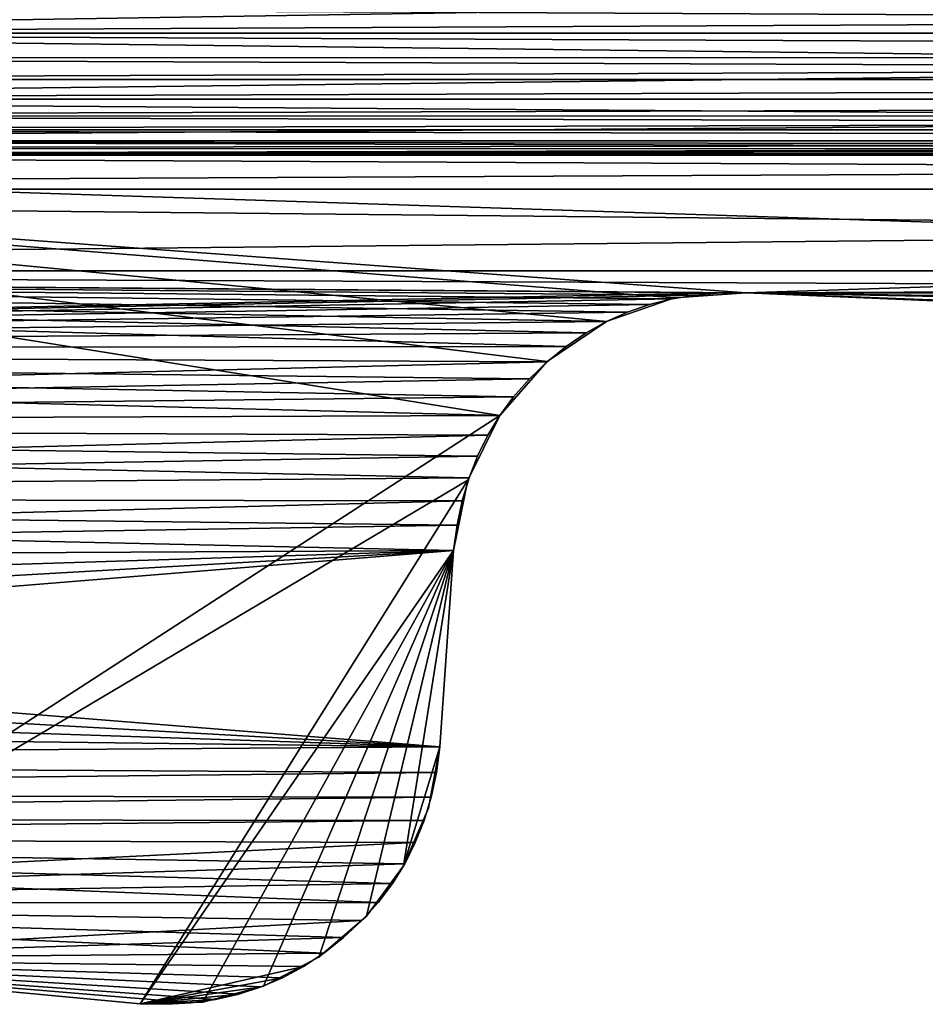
# Model space of a CAD drawing. Header units: millimetres. Extents: x -105 to 105, y -91 to 91.
# Tile 51 of 256: x -6.87 to -3.6, y -77.44 to -73.9. Entities that reach past the tile are written whole.
import ezdxf

# ---------------------------------------------------------------- set-up
doc = ezdxf.new("R2010")
doc.units = ezdxf.units.MM
doc.header["$LTSCALE"] = 22.850203
for name, color, linetype in [('167', 7, 'CONTINUOUS'), ('168', 7, 'CONTINUOUS'), ('195', 7, 'CONTINUOUS'), ('196', 7, 'CONTINUOUS'), ('197', 7, 'CONTINUOUS'), ('249', 7, 'CONTINUOUS'), ('250', 7, 'CONTINUOUS'), ('823', 7, 'CONTINUOUS')]:
    doc.layers.add(name, color=color, linetype=linetype)

msp = doc.modelspace()

# ---------------------------------------------------------------- linework, layer by layer
at = {"layer": '167', "linetype": 'CONTINUOUS'}
for points in [[(-9.9414, -73.9451), (-9.8524, -73.8473), (9.9398, -73.9444), (-9.9414, -73.9451)], [(9.9398, -73.9444), (-9.8524, -73.8473), (9.851, -73.8474), (9.9398, -73.9444)], [(-10.0367, -74.0332), (-9.9414, -73.9451), (10.0356, -74.0323), (-10.0367, -74.0332)], [(10.0356, -74.0323), (-9.9414, -73.9451), (9.9398, -73.9444), (10.0356, -74.0323)], [(-10.1382, -74.1108), (-10.0367, -74.0332), (10.1394, -74.1118), (-10.1382, -74.1108)], [(10.1394, -74.1118), (-10.0367, -74.0332), (10.0356, -74.0323), (10.1394, -74.1118)], [(-10.2491, -74.1807), (-10.1382, -74.1108), (10.1394, -74.1118), (-10.2491, -74.1807)], [(10.2505, -74.1826), (-10.2491, -74.1807), (10.1394, -74.1118), (10.2505, -74.1826)], [(-10.3669, -74.2418), (-10.2491, -74.1807), (10.2505, -74.1826), (-10.3669, -74.2418)], [(10.3662, -74.243), (-10.3669, -74.2418), (10.2505, -74.1826), (10.3662, -74.243)], [(-10.4892, -74.2929), (-10.3669, -74.2418), (10.4865, -74.2927), (-10.4892, -74.2929)], [(10.4865, -74.2927), (-10.3669, -74.2418), (10.3662, -74.243), (10.4865, -74.2927)], [(-10.6132, -74.3326), (-10.4892, -74.2929), (10.6121, -74.3322), (-10.6132, -74.3326)], [(10.6121, -74.3322), (-10.4892, -74.2929), (10.4865, -74.2927), (10.6121, -74.3322)], [(-10.8675, -74.3766), (-10.7378, -74.3602), (10.74, -74.3607), (-10.8675, -74.3766)], [(10.8687, -74.3776), (-10.8675, -74.3766), (10.74, -74.3607), (10.8687, -74.3776)], [(-10.7378, -74.3602), (-10.6132, -74.3326), (10.74, -74.3607), (-10.7378, -74.3602)], [(10.74, -74.3607), (-10.6132, -74.3326), (10.6121, -74.3322), (10.74, -74.3607)], [(-11, -74.3821), (14.6562, -74.5059), (-14.6562, -74.5059), (-11, -74.3821)], [(-11, -74.3821), (-10.8675, -74.3766), (10.8687, -74.3776), (-11, -74.3821)], [(11, -74.3832), (-11, -74.3821), (10.8687, -74.3776), (11, -74.3832)], [(14.6562, -74.5059), (-11, -74.3821), (11, -74.3832), (14.6562, -74.5059)], [(14.6562, -74.5059), (14.5104, -74.8004), (-14.6562, -74.5059), (14.6562, -74.5059)], [(-14.6562, -74.5059), (14.5104, -74.8004), (-14.5104, -74.8004), (-14.6562, -74.5059)], [(-4.8233, -75.0244), (-4.895, -75.0734), (-14.5104, -74.8004), (-4.8233, -75.0244)], [(-14.5104, -74.8004), (-4.895, -75.0734), (-14.3392, -75.0835), (-14.5104, -74.8004)], [(-4.7497, -74.9831), (-4.8233, -75.0244), (-14.5104, -74.8004), (-4.7497, -74.9831)], [(-4.6741, -74.9495), (-4.7497, -74.9831), (-14.5104, -74.8004), (-4.6741, -74.9495)], [(-4.5952, -74.9224), (-4.6741, -74.9495), (-14.5104, -74.8004), (-4.5952, -74.9224)], [(-4.513, -74.9019), (-4.5952, -74.9224), (-14.5104, -74.8004), (-4.513, -74.9019)], [(-4.4275, -74.888), (-4.513, -74.9019), (-14.5104, -74.8004), (-4.4275, -74.888)], [(-4.3388, -74.8805), (-4.4275, -74.888), (-14.5104, -74.8004), (-4.3388, -74.8805)], [(-4.2468, -74.8797), (-4.3388, -74.8805), (-14.5104, -74.8004), (-4.2468, -74.8797)], [(4.2468, -74.8797), (-4.2468, -74.8797), (-14.5104, -74.8004), (4.2468, -74.8797)], [(14.5104, -74.8004), (4.2468, -74.8797), (-14.5104, -74.8004), (14.5104, -74.8004)], [(-2.1241, -74.9699), (-4.2468, -74.8797), (2.1241, -74.9699), (-2.1241, -74.9699)], [(2.1241, -74.9699), (-4.2468, -74.8797), (4.2468, -74.8797), (2.1241, -74.9699)], [(-4.895, -75.0734), (-4.9634, -75.1289), (-14.3392, -75.0835), (-4.895, -75.0734)], [(-5.0848, -75.2547), (-5.135, -75.3225), (-14.3392, -75.0835), (-5.0848, -75.2547)], [(-14.3392, -75.0835), (-5.135, -75.3225), (-14.1428, -75.3555), (-14.3392, -75.0835)], [(-5.0271, -75.1898), (-5.0848, -75.2547), (-14.3392, -75.0835), (-5.0271, -75.1898)], [(-4.9634, -75.1289), (-5.0271, -75.1898), (-14.3392, -75.0835), (-4.9634, -75.1289)], [(-5.135, -75.3225), (-5.1779, -75.3933), (-14.1428, -75.3555), (-5.135, -75.3225)], [(-5.2147, -75.4682), (-5.2454, -75.5471), (-14.1428, -75.3555), (-5.2147, -75.4682)], [(-14.1428, -75.3555), (-5.2454, -75.5471), (-13.921, -75.6162), (-14.1428, -75.3555)], [(-5.1779, -75.3933), (-5.2147, -75.4682), (-14.1428, -75.3555), (-5.1779, -75.3933)], [(-5.2454, -75.5471), (-5.27, -75.6301), (-13.921, -75.6162), (-5.2454, -75.5471)], [(-5.2886, -75.7172), (-5.301, -75.8083), (-13.921, -75.6162), (-5.2886, -75.7172)], [(-13.921, -75.6162), (-5.301, -75.8083), (-13.6803, -75.8522), (-13.921, -75.6162)], [(-5.27, -75.6301), (-5.2886, -75.7172), (-13.921, -75.6162), (-5.27, -75.6301)], [(-13.6803, -75.8522), (-5.301, -75.8083), (-5.3505, -76.5155), (-13.6803, -75.8522)], [(-13.424, -76.0652), (-13.6803, -75.8522), (-5.3505, -76.5155), (-13.424, -76.0652)], [(-13.1518, -76.2553), (-13.424, -76.0652), (-5.3505, -76.5155), (-13.1518, -76.2553)], [(-12.862, -76.4234), (-13.1518, -76.2553), (-5.3505, -76.5155), (-12.862, -76.4234)], [(-12.5594, -76.5669), (-12.862, -76.4234), (-5.3505, -76.5155), (-12.5594, -76.5669)], [(-5.3633, -76.6083), (-12.5594, -76.5669), (-5.3505, -76.5155), (-5.3633, -76.6083)], [(-12.2486, -76.6835), (-12.5594, -76.5669), (-5.3633, -76.6083), (-12.2486, -76.6835)], [(-5.3825, -76.6969), (-12.2486, -76.6835), (-5.3633, -76.6083), (-5.3825, -76.6969)], [(-11.9278, -76.7741), (-12.2486, -76.6835), (-5.3825, -76.6969), (-11.9278, -76.7741)], [(-5.4078, -76.7812), (-11.9278, -76.7741), (-5.3825, -76.6969), (-5.4078, -76.7812)], [(-11.5969, -76.8387), (-11.9278, -76.7741), (-5.4078, -76.7812), (-11.5969, -76.8387)], [(-5.4395, -76.8612), (-11.5969, -76.8387), (-5.4078, -76.7812), (-5.4395, -76.8612)], [(-9.8795, -77.0783), (-11.5969, -76.8387), (-5.5731, -77.0769), (-9.8795, -77.0783)], [(-5.5731, -77.0769), (-11.5969, -76.8387), (-5.5215, -77.0086), (-5.5731, -77.0769)], [(-5.5215, -77.0086), (-11.5969, -76.8387), (-5.4773, -76.937), (-5.5215, -77.0086)], [(-5.4773, -76.937), (-11.5969, -76.8387), (-5.4395, -76.8612), (-5.4773, -76.937)], [(-5.6325, -77.1423), (-9.8795, -77.0783), (-5.5731, -77.0769), (-5.6325, -77.1423)], [(-8.1572, -77.2796), (-9.8795, -77.0783), (-5.7685, -77.259), (-8.1572, -77.2796)], [(-5.7685, -77.259), (-9.8795, -77.0783), (-5.6981, -77.2034), (-5.7685, -77.259)], [(-5.6981, -77.2034), (-9.8795, -77.0783), (-5.6325, -77.1423), (-5.6981, -77.2034)], [(-5.8421, -77.3077), (-8.1572, -77.2796), (-5.7685, -77.259), (-5.8421, -77.3077)], [(-6.4308, -77.4423), (-8.1572, -77.2796), (-6.2467, -77.4383), (-6.4308, -77.4423)], [(-6.2467, -77.4383), (-8.1572, -77.2796), (-6.1595, -77.4261), (-6.2467, -77.4383)], [(-6.1595, -77.4261), (-8.1572, -77.2796), (-6.0756, -77.407), (-6.1595, -77.4261)], [(-6.0756, -77.407), (-8.1572, -77.2796), (-5.9949, -77.3811), (-6.0756, -77.407)], [(-5.9949, -77.3811), (-8.1572, -77.2796), (-5.9175, -77.3483), (-5.9949, -77.3811)], [(-5.9175, -77.3483), (-8.1572, -77.2796), (-5.8421, -77.3077), (-5.9175, -77.3483)], [(-6.3371, -77.4437), (-6.4308, -77.4423), (-6.2467, -77.4383), (-6.3371, -77.4437)]]:
    msp.add_3dface(points, dxfattribs=at)
at = {"layer": '168', "linetype": 'CONTINUOUS'}
for points in [[(-9.8524, -73.8473, 2.5), (-9.9414, -73.9451, 2.5), (9.851, -73.8474, 2.5), (-9.8524, -73.8473, 2.5)], [(9.851, -73.8474, 2.5), (-9.9414, -73.9451, 2.5), (9.9398, -73.9444, 2.5), (9.851, -73.8474, 2.5)], [(-9.9414, -73.9451, 2.5), (-10.0367, -74.0332, 2.5), (10.0356, -74.0323, 2.5), (-9.9414, -73.9451, 2.5)], [(9.9398, -73.9444, 2.5), (-9.9414, -73.9451, 2.5), (10.0356, -74.0323, 2.5), (9.9398, -73.9444, 2.5)], [(-10.0367, -74.0332, 2.5), (-10.1382, -74.1108, 2.5), (10.0356, -74.0323, 2.5), (-10.0367, -74.0332, 2.5)], [(10.0356, -74.0323, 2.5), (-10.1382, -74.1108, 2.5), (10.1394, -74.1118, 2.5), (10.0356, -74.0323, 2.5)], [(-10.1382, -74.1108, 2.5), (-10.2491, -74.1807, 2.5), (10.1394, -74.1118, 2.5), (-10.1382, -74.1108, 2.5)], [(10.1394, -74.1118, 2.5), (-10.2491, -74.1807, 2.5), (10.2505, -74.1826, 2.5), (10.1394, -74.1118, 2.5)], [(-10.2491, -74.1807, 2.5), (-10.3669, -74.2418, 2.5), (10.2505, -74.1826, 2.5), (-10.2491, -74.1807, 2.5)], [(10.2505, -74.1826, 2.5), (-10.3669, -74.2418, 2.5), (10.3662, -74.243, 2.5), (10.2505, -74.1826, 2.5)], [(-10.3669, -74.2418, 2.5), (-10.4892, -74.2929, 2.5), (10.3662, -74.243, 2.5), (-10.3669, -74.2418, 2.5)], [(10.3662, -74.243, 2.5), (-10.4892, -74.2929, 2.5), (10.4865, -74.2927, 2.5), (10.3662, -74.243, 2.5)], [(-10.4892, -74.2929, 2.5), (-10.6132, -74.3326, 2.5), (10.6121, -74.3322, 2.5), (-10.4892, -74.2929, 2.5)], [(10.4865, -74.2927, 2.5), (-10.4892, -74.2929, 2.5), (10.6121, -74.3322, 2.5), (10.4865, -74.2927, 2.5)], [(-10.7378, -74.3602, 2.5), (-10.8675, -74.3766, 2.5), (10.74, -74.3607, 2.5), (-10.7378, -74.3602, 2.5)], [(10.74, -74.3607, 2.5), (-10.8675, -74.3766, 2.5), (10.8687, -74.3776, 2.5), (10.74, -74.3607, 2.5)], [(-10.6132, -74.3326, 2.5), (-10.7378, -74.3602, 2.5), (10.6121, -74.3322, 2.5), (-10.6132, -74.3326, 2.5)], [(10.6121, -74.3322, 2.5), (-10.7378, -74.3602, 2.5), (10.74, -74.3607, 2.5), (10.6121, -74.3322, 2.5)], [(-11, -74.3821, 2.5), (-14.6562, -74.5059, 2.5), (11, -74.3832, 2.5), (-11, -74.3821, 2.5)], [(-14.6562, -74.5059, 2.5), (14.6562, -74.5059, 2.5), (11, -74.3832, 2.5), (-14.6562, -74.5059, 2.5)], [(-10.8675, -74.3766, 2.5), (-11, -74.3821, 2.5), (10.8687, -74.3776, 2.5), (-10.8675, -74.3766, 2.5)], [(10.8687, -74.3776, 2.5), (-11, -74.3821, 2.5), (11, -74.3832, 2.5), (10.8687, -74.3776, 2.5)], [(-14.6562, -74.5059, 2.5), (-14.5104, -74.8004, 2.5), (14.6562, -74.5059, 2.5), (-14.6562, -74.5059, 2.5)], [(14.6562, -74.5059, 2.5), (-14.5104, -74.8004, 2.5), (14.5104, -74.8004, 2.5), (14.6562, -74.5059, 2.5)], [(-14.5104, -74.8004, 2.5), (-14.3392, -75.0835, 2.5), (-4.3388, -74.8805, 2.5), (-14.5104, -74.8004, 2.5)], [(14.5104, -74.8004, 2.5), (-14.5104, -74.8004, 2.5), (-4.2468, -74.8797, 2.5), (14.5104, -74.8004, 2.5)], [(-4.2468, -74.8797, 2.5), (-14.5104, -74.8004, 2.5), (-4.3388, -74.8805, 2.5), (-4.2468, -74.8797, 2.5)], [(4.2468, -74.8797, 2.5), (14.5104, -74.8004, 2.5), (-4.2468, -74.8797, 2.5), (4.2468, -74.8797, 2.5)], [(-4.3388, -74.8805, 2.5), (-14.3392, -75.0835, 2.5), (-4.4275, -74.888, 2.5), (-4.3388, -74.8805, 2.5)], [(-4.4275, -74.888, 2.5), (-14.3392, -75.0835, 2.5), (-4.513, -74.9019, 2.5), (-4.4275, -74.888, 2.5)], [(-2.1241, -74.9699, 2.5), (4.2468, -74.8797, 2.5), (-4.2468, -74.8797, 2.5), (-2.1241, -74.9699, 2.5)], [(-4.513, -74.9019, 2.5), (-14.3392, -75.0835, 2.5), (-4.5952, -74.9224, 2.5), (-4.513, -74.9019, 2.5)], [(-4.5952, -74.9224, 2.5), (-14.3392, -75.0835, 2.5), (-4.6741, -74.9495, 2.5), (-4.5952, -74.9224, 2.5)], [(-4.6741, -74.9495, 2.5), (-14.3392, -75.0835, 2.5), (-4.7497, -74.9831, 2.5), (-4.6741, -74.9495, 2.5)], [(-4.7497, -74.9831, 2.5), (-14.3392, -75.0835, 2.5), (-4.8233, -75.0244, 2.5), (-4.7497, -74.9831, 2.5)], [(-4.8233, -75.0244, 2.5), (-14.3392, -75.0835, 2.5), (-4.895, -75.0734, 2.5), (-4.8233, -75.0244, 2.5)], [(-4.895, -75.0734, 2.5), (-14.3392, -75.0835, 2.5), (-4.9634, -75.1289, 2.5), (-4.895, -75.0734, 2.5)], [(-14.3392, -75.0835, 2.5), (-14.1428, -75.3555, 2.5), (-4.9634, -75.1289, 2.5), (-14.3392, -75.0835, 2.5)], [(-4.9634, -75.1289, 2.5), (-14.1428, -75.3555, 2.5), (-5.0271, -75.1898, 2.5), (-4.9634, -75.1289, 2.5)], [(-5.0271, -75.1898, 2.5), (-14.1428, -75.3555, 2.5), (-5.0848, -75.2547, 2.5), (-5.0271, -75.1898, 2.5)], [(-5.0848, -75.2547, 2.5), (-14.1428, -75.3555, 2.5), (-5.135, -75.3225, 2.5), (-5.0848, -75.2547, 2.5)], [(-5.135, -75.3225, 2.5), (-14.1428, -75.3555, 2.5), (-5.1779, -75.3933, 2.5), (-5.135, -75.3225, 2.5)], [(-14.1428, -75.3555, 2.5), (-13.921, -75.6162, 2.5), (-5.1779, -75.3933, 2.5), (-14.1428, -75.3555, 2.5)], [(-5.1779, -75.3933, 2.5), (-13.921, -75.6162, 2.5), (-5.2147, -75.4682, 2.5), (-5.1779, -75.3933, 2.5)], [(-5.2147, -75.4682, 2.5), (-13.921, -75.6162, 2.5), (-5.2454, -75.5471, 2.5), (-5.2147, -75.4682, 2.5)], [(-5.2454, -75.5471, 2.5), (-13.921, -75.6162, 2.5), (-5.27, -75.6301, 2.5), (-5.2454, -75.5471, 2.5)], [(-13.921, -75.6162, 2.5), (-13.6803, -75.8522, 2.5), (-5.27, -75.6301, 2.5), (-13.921, -75.6162, 2.5)], [(-5.27, -75.6301, 2.5), (-13.6803, -75.8522, 2.5), (-5.2886, -75.7172, 2.5), (-5.27, -75.6301, 2.5)], [(-13.6803, -75.8522, 2.5), (-5.301, -75.8083, 2.5), (-5.2886, -75.7172, 2.5), (-13.6803, -75.8522, 2.5)], [(-13.424, -76.0652, 2.5), (-5.301, -75.8083, 2.5), (-13.6803, -75.8522, 2.5), (-13.424, -76.0652, 2.5)], [(-13.1518, -76.2553, 2.5), (-5.301, -75.8083, 2.5), (-13.424, -76.0652, 2.5), (-13.1518, -76.2553, 2.5)], [(-12.862, -76.4234, 2.5), (-5.301, -75.8083, 2.5), (-13.1518, -76.2553, 2.5), (-12.862, -76.4234, 2.5)], [(-5.3505, -76.5155, 2.5), (-5.301, -75.8083, 2.5), (-12.862, -76.4234, 2.5), (-5.3505, -76.5155, 2.5)], [(-12.5594, -76.5669, 2.5), (-5.3505, -76.5155, 2.5), (-12.862, -76.4234, 2.5), (-12.5594, -76.5669, 2.5)], [(-5.3633, -76.6083, 2.5), (-5.3505, -76.5155, 2.5), (-12.5594, -76.5669, 2.5), (-5.3633, -76.6083, 2.5)], [(-12.2486, -76.6835, 2.5), (-5.3633, -76.6083, 2.5), (-12.5594, -76.5669, 2.5), (-12.2486, -76.6835, 2.5)], [(-5.3825, -76.6969, 2.5), (-5.3633, -76.6083, 2.5), (-12.2486, -76.6835, 2.5), (-5.3825, -76.6969, 2.5)], [(-11.9278, -76.7741, 2.5), (-5.3825, -76.6969, 2.5), (-12.2486, -76.6835, 2.5), (-11.9278, -76.7741, 2.5)], [(-5.4078, -76.7812, 2.5), (-5.3825, -76.6969, 2.5), (-11.9278, -76.7741, 2.5), (-5.4078, -76.7812, 2.5)], [(-11.5969, -76.8387, 2.5), (-5.4078, -76.7812, 2.5), (-11.9278, -76.7741, 2.5), (-11.5969, -76.8387, 2.5)], [(-5.4395, -76.8612, 2.5), (-5.4078, -76.7812, 2.5), (-11.5969, -76.8387, 2.5), (-5.4395, -76.8612, 2.5)], [(-9.8795, -77.0783, 2.5), (-5.4395, -76.8612, 2.5), (-11.5969, -76.8387, 2.5), (-9.8795, -77.0783, 2.5)], [(-5.4773, -76.937, 2.5), (-5.4395, -76.8612, 2.5), (-9.8795, -77.0783, 2.5), (-5.4773, -76.937, 2.5)], [(-5.5215, -77.0086, 2.5), (-5.4773, -76.937, 2.5), (-9.8795, -77.0783, 2.5), (-5.5215, -77.0086, 2.5)], [(-5.5731, -77.0769, 2.5), (-5.5215, -77.0086, 2.5), (-9.8795, -77.0783, 2.5), (-5.5731, -77.0769, 2.5)], [(-5.6325, -77.1423, 2.5), (-5.5731, -77.0769, 2.5), (-9.8795, -77.0783, 2.5), (-5.6325, -77.1423, 2.5)], [(-8.1572, -77.2796, 2.5), (-5.6325, -77.1423, 2.5), (-9.8795, -77.0783, 2.5), (-8.1572, -77.2796, 2.5)], [(-5.6981, -77.2034, 2.5), (-5.6325, -77.1423, 2.5), (-8.1572, -77.2796, 2.5), (-5.6981, -77.2034, 2.5)], [(-5.7685, -77.259, 2.5), (-5.6981, -77.2034, 2.5), (-8.1572, -77.2796, 2.5), (-5.7685, -77.259, 2.5)], [(-5.8421, -77.3077, 2.5), (-5.7685, -77.259, 2.5), (-8.1572, -77.2796, 2.5), (-5.8421, -77.3077, 2.5)], [(-6.4308, -77.4423, 2.5), (-5.8421, -77.3077, 2.5), (-8.1572, -77.2796, 2.5), (-6.4308, -77.4423, 2.5)], [(-5.9175, -77.3483, 2.5), (-5.8421, -77.3077, 2.5), (-6.4308, -77.4423, 2.5), (-5.9175, -77.3483, 2.5)], [(-5.9949, -77.3811, 2.5), (-5.9175, -77.3483, 2.5), (-6.4308, -77.4423, 2.5), (-5.9949, -77.3811, 2.5)], [(-6.0756, -77.407, 2.5), (-5.9949, -77.3811, 2.5), (-6.4308, -77.4423, 2.5), (-6.0756, -77.407, 2.5)], [(-6.1595, -77.4261, 2.5), (-6.0756, -77.407, 2.5), (-6.4308, -77.4423, 2.5), (-6.1595, -77.4261, 2.5)], [(-6.2467, -77.4383, 2.5), (-6.1595, -77.4261, 2.5), (-6.4308, -77.4423, 2.5), (-6.2467, -77.4383, 2.5)], [(-6.3371, -77.4437, 2.5), (-6.2467, -77.4383, 2.5), (-6.4308, -77.4423, 2.5), (-6.3371, -77.4437, 2.5)]]:
    msp.add_3dface(points, dxfattribs=at)
at = {"layer": '195', "linetype": 'CONTINUOUS'}
for points in [[(-5.3505, -76.5155), (-5.301, -75.8083), (-5.301, -75.8083, 2.5), (-5.3505, -76.5155)], [(-5.3505, -76.5155), (-5.301, -75.8083, 2.5), (-5.3505, -76.5155, 2.5), (-5.3505, -76.5155)]]:
    msp.add_3dface(points, dxfattribs=at)
at = {"layer": '196', "linetype": 'CONTINUOUS'}
for points in [[(-5.3633, -76.6083), (-5.3505, -76.5155), (-5.3633, -76.6083, 2.5), (-5.3633, -76.6083)], [(-5.3505, -76.5155), (-5.3505, -76.5155, 2.5), (-5.3633, -76.6083, 2.5), (-5.3505, -76.5155)], [(-5.3825, -76.6969), (-5.3633, -76.6083), (-5.3825, -76.6969, 2.5), (-5.3825, -76.6969)], [(-5.3633, -76.6083), (-5.3633, -76.6083, 2.5), (-5.3825, -76.6969, 2.5), (-5.3633, -76.6083)], [(-5.4078, -76.7812), (-5.3825, -76.6969), (-5.4078, -76.7812, 2.5), (-5.4078, -76.7812)], [(-5.3825, -76.6969), (-5.3825, -76.6969, 2.5), (-5.4078, -76.7812, 2.5), (-5.3825, -76.6969)], [(-5.4395, -76.8612), (-5.4078, -76.7812), (-5.4395, -76.8612, 2.5), (-5.4395, -76.8612)], [(-5.4078, -76.7812), (-5.4078, -76.7812, 2.5), (-5.4395, -76.8612, 2.5), (-5.4078, -76.7812)], [(-5.4773, -76.937), (-5.4395, -76.8612), (-5.4773, -76.937, 2.5), (-5.4773, -76.937)], [(-5.4395, -76.8612), (-5.4395, -76.8612, 2.5), (-5.4773, -76.937, 2.5), (-5.4395, -76.8612)], [(-5.5215, -77.0086), (-5.4773, -76.937), (-5.5215, -77.0086, 2.5), (-5.5215, -77.0086)], [(-5.4773, -76.937), (-5.4773, -76.937, 2.5), (-5.5215, -77.0086, 2.5), (-5.4773, -76.937)], [(-5.5731, -77.0769), (-5.5215, -77.0086), (-5.5731, -77.0769, 2.5), (-5.5731, -77.0769)], [(-5.5215, -77.0086), (-5.5215, -77.0086, 2.5), (-5.5731, -77.0769, 2.5), (-5.5215, -77.0086)], [(-5.6325, -77.1423), (-5.5731, -77.0769), (-5.6325, -77.1423, 2.5), (-5.6325, -77.1423)], [(-5.5731, -77.0769), (-5.5731, -77.0769, 2.5), (-5.6325, -77.1423, 2.5), (-5.5731, -77.0769)], [(-5.6981, -77.2034), (-5.6325, -77.1423), (-5.6981, -77.2034, 2.5), (-5.6981, -77.2034)], [(-5.6325, -77.1423), (-5.6325, -77.1423, 2.5), (-5.6981, -77.2034, 2.5), (-5.6325, -77.1423)], [(-5.7685, -77.259), (-5.6981, -77.2034), (-5.7685, -77.259, 2.5), (-5.7685, -77.259)], [(-5.6981, -77.2034), (-5.6981, -77.2034, 2.5), (-5.7685, -77.259, 2.5), (-5.6981, -77.2034)], [(-5.8421, -77.3077), (-5.7685, -77.259), (-5.8421, -77.3077, 2.5), (-5.8421, -77.3077)], [(-5.7685, -77.259), (-5.7685, -77.259, 2.5), (-5.8421, -77.3077, 2.5), (-5.7685, -77.259)], [(-5.9175, -77.3483), (-5.8421, -77.3077), (-5.9175, -77.3483, 2.5), (-5.9175, -77.3483)], [(-5.8421, -77.3077), (-5.8421, -77.3077, 2.5), (-5.9175, -77.3483, 2.5), (-5.8421, -77.3077)], [(-6.0756, -77.407), (-5.9949, -77.3811), (-6.0756, -77.407, 2.5), (-6.0756, -77.407)], [(-5.9949, -77.3811), (-5.9949, -77.3811, 2.5), (-6.0756, -77.407, 2.5), (-5.9949, -77.3811)], [(-5.9949, -77.3811), (-5.9175, -77.3483), (-5.9949, -77.3811, 2.5), (-5.9949, -77.3811)], [(-5.9175, -77.3483), (-5.9175, -77.3483, 2.5), (-5.9949, -77.3811, 2.5), (-5.9175, -77.3483)], [(-6.1595, -77.4261), (-6.0756, -77.407), (-6.1595, -77.4261, 2.5), (-6.1595, -77.4261)], [(-6.0756, -77.407), (-6.0756, -77.407, 2.5), (-6.1595, -77.4261, 2.5), (-6.0756, -77.407)], [(-6.4308, -77.4423), (-6.3371, -77.4437), (-6.4308, -77.4423, 2.5), (-6.4308, -77.4423)], [(-6.3371, -77.4437), (-6.3371, -77.4437, 2.5), (-6.4308, -77.4423, 2.5), (-6.3371, -77.4437)], [(-6.3371, -77.4437), (-6.2467, -77.4383), (-6.3371, -77.4437, 2.5), (-6.3371, -77.4437)], [(-6.2467, -77.4383), (-6.2467, -77.4383, 2.5), (-6.3371, -77.4437, 2.5), (-6.2467, -77.4383)], [(-6.2467, -77.4383), (-6.1595, -77.4261), (-6.2467, -77.4383, 2.5), (-6.2467, -77.4383)], [(-6.1595, -77.4261), (-6.1595, -77.4261, 2.5), (-6.2467, -77.4383, 2.5), (-6.1595, -77.4261)]]:
    msp.add_3dface(points, dxfattribs=at)
at = {"layer": '197', "linetype": 'CONTINUOUS'}
for points in [[(-8.1572, -77.2796), (-6.4308, -77.4423), (-6.4308, -77.4423, 2.5), (-8.1572, -77.2796)], [(-8.1572, -77.2796), (-6.4308, -77.4423, 2.5), (-8.1572, -77.2796, 2.5), (-8.1572, -77.2796)]]:
    msp.add_3dface(points, dxfattribs=at)
at = {"layer": '249', "linetype": 'CONTINUOUS'}
for points in [[(-4.2468, -74.8797), (-2.1241, -74.9699), (-4.2468, -74.8797, 2.5), (-4.2468, -74.8797)], [(-2.1241, -74.9699), (-2.1241, -74.9699, 2.5), (-4.2468, -74.8797, 2.5), (-2.1241, -74.9699)]]:
    msp.add_3dface(points, dxfattribs=at)
at = {"layer": '250', "linetype": 'CONTINUOUS'}
for points in [[(-4.513, -74.9019), (-4.4275, -74.888), (-4.513, -74.9019, 2.5), (-4.513, -74.9019)], [(-4.4275, -74.888), (-4.4275, -74.888, 2.5), (-4.513, -74.9019, 2.5), (-4.4275, -74.888)], [(-4.4275, -74.888), (-4.3388, -74.8805), (-4.4275, -74.888, 2.5), (-4.4275, -74.888)], [(-4.3388, -74.8805), (-4.3388, -74.8805, 2.5), (-4.4275, -74.888, 2.5), (-4.3388, -74.8805)], [(-4.3388, -74.8805), (-4.2468, -74.8797), (-4.3388, -74.8805, 2.5), (-4.3388, -74.8805)], [(-4.2468, -74.8797), (-4.2468, -74.8797, 2.5), (-4.3388, -74.8805, 2.5), (-4.2468, -74.8797)], [(-4.6741, -74.9495), (-4.5952, -74.9224), (-4.6741, -74.9495, 2.5), (-4.6741, -74.9495)], [(-4.5952, -74.9224), (-4.5952, -74.9224, 2.5), (-4.6741, -74.9495, 2.5), (-4.5952, -74.9224)], [(-4.5952, -74.9224), (-4.513, -74.9019), (-4.5952, -74.9224, 2.5), (-4.5952, -74.9224)], [(-4.513, -74.9019), (-4.513, -74.9019, 2.5), (-4.5952, -74.9224, 2.5), (-4.513, -74.9019)], [(-4.7497, -74.9831), (-4.6741, -74.9495), (-4.7497, -74.9831, 2.5), (-4.7497, -74.9831)], [(-4.6741, -74.9495), (-4.6741, -74.9495, 2.5), (-4.7497, -74.9831, 2.5), (-4.6741, -74.9495)], [(-4.8233, -75.0244), (-4.7497, -74.9831), (-4.8233, -75.0244, 2.5), (-4.8233, -75.0244)], [(-4.7497, -74.9831), (-4.7497, -74.9831, 2.5), (-4.8233, -75.0244, 2.5), (-4.7497, -74.9831)], [(-4.895, -75.0734), (-4.8233, -75.0244), (-4.895, -75.0734, 2.5), (-4.895, -75.0734)], [(-4.8233, -75.0244), (-4.8233, -75.0244, 2.5), (-4.895, -75.0734, 2.5), (-4.8233, -75.0244)], [(-4.9634, -75.1289), (-4.895, -75.0734), (-4.9634, -75.1289, 2.5), (-4.9634, -75.1289)], [(-4.895, -75.0734), (-4.895, -75.0734, 2.5), (-4.9634, -75.1289, 2.5), (-4.895, -75.0734)], [(-5.0271, -75.1898), (-4.9634, -75.1289), (-5.0271, -75.1898, 2.5), (-5.0271, -75.1898)], [(-4.9634, -75.1289), (-4.9634, -75.1289, 2.5), (-5.0271, -75.1898, 2.5), (-4.9634, -75.1289)], [(-5.0848, -75.2547), (-5.0271, -75.1898), (-5.0848, -75.2547, 2.5), (-5.0848, -75.2547)], [(-5.0271, -75.1898), (-5.0271, -75.1898, 2.5), (-5.0848, -75.2547, 2.5), (-5.0271, -75.1898)], [(-5.135, -75.3225), (-5.0848, -75.2547), (-5.135, -75.3225, 2.5), (-5.135, -75.3225)], [(-5.0848, -75.2547), (-5.0848, -75.2547, 2.5), (-5.135, -75.3225, 2.5), (-5.0848, -75.2547)], [(-5.1779, -75.3933), (-5.135, -75.3225), (-5.1779, -75.3933, 2.5), (-5.1779, -75.3933)], [(-5.135, -75.3225), (-5.135, -75.3225, 2.5), (-5.1779, -75.3933, 2.5), (-5.135, -75.3225)], [(-5.2147, -75.4682), (-5.1779, -75.3933), (-5.2147, -75.4682, 2.5), (-5.2147, -75.4682)], [(-5.1779, -75.3933), (-5.1779, -75.3933, 2.5), (-5.2147, -75.4682, 2.5), (-5.1779, -75.3933)], [(-5.2454, -75.5471), (-5.2147, -75.4682), (-5.2454, -75.5471, 2.5), (-5.2454, -75.5471)], [(-5.2147, -75.4682), (-5.2147, -75.4682, 2.5), (-5.2454, -75.5471, 2.5), (-5.2147, -75.4682)], [(-5.27, -75.6301), (-5.2454, -75.5471), (-5.27, -75.6301, 2.5), (-5.27, -75.6301)], [(-5.2454, -75.5471), (-5.2454, -75.5471, 2.5), (-5.27, -75.6301, 2.5), (-5.2454, -75.5471)], [(-5.2886, -75.7172), (-5.27, -75.6301), (-5.2886, -75.7172, 2.5), (-5.2886, -75.7172)], [(-5.27, -75.6301), (-5.27, -75.6301, 2.5), (-5.2886, -75.7172, 2.5), (-5.27, -75.6301)], [(-5.301, -75.8083), (-5.2886, -75.7172), (-5.301, -75.8083, 2.5), (-5.301, -75.8083)], [(-5.301, -75.8083, 2.5), (-5.2886, -75.7172), (-5.2886, -75.7172, 2.5), (-5.301, -75.8083, 2.5)]]:
    msp.add_3dface(points, dxfattribs=at)
at = {"layer": '823', "linetype": 'CONTINUOUS'}
for points in [[(-9.9393, -73.9441, 2.5), (9.9393, -73.9441, 2.5), (-9.701, -73.6335, 2.5), (-9.9393, -73.9441, 2.5)], [(9.9393, -73.9441), (-9.9393, -73.9441), (9.701, -73.6335), (9.9393, -73.9441)], [(9.701, -73.6335), (-9.9393, -73.9441), (-9.701, -73.6335), (9.701, -73.6335)], [(-9.701, -73.6335, 2.5), (9.9393, -73.9441, 2.5), (9.701, -73.6335, 2.5), (-9.701, -73.6335, 2.5)], [(-10.25, -74.1825, 2.5), (10.25, -74.1825, 2.5), (-9.9393, -73.9441, 2.5), (-10.25, -74.1825, 2.5)], [(-9.9393, -73.9441), (9.9393, -73.9441), (-10.25, -74.1825), (-9.9393, -73.9441)], [(-10.25, -74.1825), (9.9393, -73.9441), (10.25, -74.1825), (-10.25, -74.1825)], [(-9.9393, -73.9441, 2.5), (10.25, -74.1825, 2.5), (9.9393, -73.9441, 2.5), (-9.9393, -73.9441, 2.5)], [(-10.6118, -74.3324, 2.5), (10.6118, -74.3324, 2.5), (-10.25, -74.1825, 2.5), (-10.6118, -74.3324, 2.5)], [(-10.25, -74.1825), (10.25, -74.1825), (-10.6118, -74.3324), (-10.25, -74.1825)], [(-10.6118, -74.3324), (10.25, -74.1825), (10.6118, -74.3324), (-10.6118, -74.3324)], [(-10.25, -74.1825, 2.5), (10.6118, -74.3324, 2.5), (10.25, -74.1825, 2.5), (-10.25, -74.1825, 2.5)], [(11, -74.3835, 2.5), (-10.6118, -74.3324, 2.5), (-11, -74.3835, 2.5), (11, -74.3835, 2.5)], [(-10.6118, -74.3324), (10.6118, -74.3324), (-11, -74.3835), (-10.6118, -74.3324)], [(-11, -74.3835), (10.6118, -74.3324), (11, -74.3835), (-11, -74.3835)], [(10.6118, -74.3324, 2.5), (-10.6118, -74.3324, 2.5), (11, -74.3835, 2.5), (10.6118, -74.3324, 2.5)], [(11, -74.3835, 2.5), (-11, -74.3835, 2.5), (4.2468, -74.8797, 2.5), (11, -74.3835, 2.5)], [(4.2468, -74.8797, 2.5), (-11, -74.3835, 2.5), (-4.2468, -74.8797, 2.5), (4.2468, -74.8797, 2.5)], [(-8.1572, -77.2796, 2.5), (-5.135, -75.3225, 2.5), (-11, -74.3835, 2.5), (-8.1572, -77.2796, 2.5)], [(-11, -74.3835, 2.5), (-5.135, -75.3225, 2.5), (-4.9645, -75.1277, 2.5), (-11, -74.3835, 2.5)], [(-11, -74.3835, 2.5), (-4.9645, -75.1277, 2.5), (-4.7497, -74.9831, 2.5), (-11, -74.3835, 2.5)], [(-4.7497, -74.9831, 2.5), (-4.505, -74.8986, 2.5), (-11, -74.3835, 2.5), (-4.7497, -74.9831, 2.5)], [(-11, -74.3835, 2.5), (-4.505, -74.8986, 2.5), (-4.2468, -74.8797, 2.5), (-11, -74.3835, 2.5)], [(-11, -74.3835), (11, -74.3835), (-4.2468, -74.8797), (-11, -74.3835)], [(-4.2468, -74.8797), (-4.505, -74.8986), (-11, -74.3835), (-4.2468, -74.8797)], [(-11, -74.3835), (-4.505, -74.8986), (-4.7497, -74.9831), (-11, -74.3835)], [(-11, -74.3835), (-4.7497, -74.9831), (-4.9645, -75.1277), (-11, -74.3835)], [(-4.9645, -75.1277), (-5.135, -75.3225), (-11, -74.3835), (-4.9645, -75.1277)], [(-11, -74.3835), (-5.135, -75.3225), (-8.1572, -77.2796), (-11, -74.3835)], [(-4.2468, -74.8797), (11, -74.3835), (4.2468, -74.8797), (-4.2468, -74.8797)], [(-4.505, -74.8986, 2.5), (-4.505, -74.8986), (-4.2468, -74.8797, 2.5), (-4.505, -74.8986, 2.5)], [(-4.2468, -74.8797, 2.5), (-4.505, -74.8986), (-4.2468, -74.8797), (-4.2468, -74.8797, 2.5)], [(-4.2468, -74.8797, 2.5), (-4.2468, -74.8797), (-1.4163, -74.9866, 2.5), (-4.2468, -74.8797, 2.5)], [(-1.4163, -74.9866, 2.5), (-4.2468, -74.8797), (-1.4163, -74.9866), (-1.4163, -74.9866, 2.5)], [(4.2468, -74.8797, 2.5), (-4.2468, -74.8797, 2.5), (1.4163, -74.9866, 2.5), (4.2468, -74.8797, 2.5)], [(1.4163, -74.9866, 2.5), (-4.2468, -74.8797, 2.5), (-1.4163, -74.9866, 2.5), (1.4163, -74.9866, 2.5)], [(-4.2468, -74.8797), (4.2468, -74.8797), (-1.4163, -74.9866), (-4.2468, -74.8797)], [(-4.7497, -74.9831, 2.5), (-4.7497, -74.9831), (-4.505, -74.8986, 2.5), (-4.7497, -74.9831, 2.5)], [(-4.505, -74.8986, 2.5), (-4.7497, -74.9831), (-4.505, -74.8986), (-4.505, -74.8986, 2.5)], [(-4.9645, -75.1277, 2.5), (-4.9645, -75.1277), (-4.7497, -74.9831, 2.5), (-4.9645, -75.1277, 2.5)], [(-4.7497, -74.9831, 2.5), (-4.9645, -75.1277), (-4.7497, -74.9831), (-4.7497, -74.9831, 2.5)], [(-5.135, -75.3225, 2.5), (-5.135, -75.3225), (-4.9645, -75.1277, 2.5), (-5.135, -75.3225, 2.5)], [(-4.9645, -75.1277, 2.5), (-5.135, -75.3225), (-4.9645, -75.1277), (-4.9645, -75.1277, 2.5)], [(-8.1572, -77.2796, 2.5), (-5.2497, -75.5546, 2.5), (-5.135, -75.3225, 2.5), (-8.1572, -77.2796, 2.5)], [(-5.135, -75.3225), (-5.2497, -75.5546), (-8.1572, -77.2796), (-5.135, -75.3225)], [(-5.2497, -75.5546, 2.5), (-5.2497, -75.5546), (-5.135, -75.3225, 2.5), (-5.2497, -75.5546, 2.5)], [(-5.135, -75.3225, 2.5), (-5.2497, -75.5546), (-5.135, -75.3225), (-5.135, -75.3225, 2.5)], [(-6.4308, -77.4423, 2.5), (-5.2497, -75.5546, 2.5), (-8.1572, -77.2796, 2.5), (-6.4308, -77.4423, 2.5)], [(-8.1572, -77.2796), (-5.2497, -75.5546), (-6.4308, -77.4423), (-8.1572, -77.2796)], [(-5.2497, -75.5546, 2.5), (-6.4308, -77.4423, 2.5), (-5.301, -75.8083, 2.5), (-5.2497, -75.5546, 2.5)], [(-6.4308, -77.4423), (-5.2497, -75.5546), (-5.301, -75.8083), (-6.4308, -77.4423)], [(-5.301, -75.8083, 2.5), (-5.301, -75.8083), (-5.2497, -75.5546, 2.5), (-5.301, -75.8083, 2.5)], [(-5.2497, -75.5546, 2.5), (-5.301, -75.8083), (-5.2497, -75.5546), (-5.2497, -75.5546, 2.5)], [(-5.301, -75.8083, 2.5), (-6.4308, -77.4423, 2.5), (-6.2051, -77.4355, 2.5), (-5.301, -75.8083, 2.5)], [(-6.4308, -77.4423), (-5.301, -75.8083), (-6.2051, -77.4355), (-6.4308, -77.4423)], [(-5.301, -75.8083, 2.5), (-6.2051, -77.4355, 2.5), (-5.9867, -77.3782, 2.5), (-5.301, -75.8083, 2.5)], [(-6.2051, -77.4355), (-5.301, -75.8083), (-5.9867, -77.3782), (-6.2051, -77.4355)], [(-5.9867, -77.3782, 2.5), (-5.7868, -77.2734, 2.5), (-5.301, -75.8083, 2.5), (-5.9867, -77.3782, 2.5)], [(-5.9867, -77.3782), (-5.301, -75.8083), (-5.7868, -77.2734), (-5.9867, -77.3782)], [(-5.301, -75.8083, 2.5), (-5.7868, -77.2734, 2.5), (-5.6154, -77.1264, 2.5), (-5.301, -75.8083, 2.5)], [(-5.7868, -77.2734), (-5.301, -75.8083), (-5.6154, -77.1264), (-5.7868, -77.2734)], [(-5.301, -75.8083, 2.5), (-5.6154, -77.1264, 2.5), (-5.4814, -76.9447, 2.5), (-5.301, -75.8083, 2.5)], [(-5.6154, -77.1264), (-5.301, -75.8083), (-5.4814, -76.9447), (-5.6154, -77.1264)], [(-5.4814, -76.9447, 2.5), (-5.3505, -76.5155, 2.5), (-5.301, -75.8083, 2.5), (-5.4814, -76.9447, 2.5)], [(-5.4814, -76.9447), (-5.301, -75.8083), (-5.3505, -76.5155), (-5.4814, -76.9447)], [(-5.3505, -76.5155), (-5.301, -75.8083), (-5.3505, -76.5155, 2.5), (-5.3505, -76.5155)], [(-5.3505, -76.5155, 2.5), (-5.301, -75.8083), (-5.301, -75.8083, 2.5), (-5.3505, -76.5155, 2.5)], [(-5.3916, -76.7375, 2.5), (-5.3505, -76.5155, 2.5), (-5.4814, -76.9447, 2.5), (-5.3916, -76.7375, 2.5)], [(-5.4814, -76.9447), (-5.3505, -76.5155), (-5.3916, -76.7375), (-5.4814, -76.9447)], [(-5.3916, -76.7375, 2.5), (-5.3916, -76.7375), (-5.3505, -76.5155, 2.5), (-5.3916, -76.7375, 2.5)], [(-5.3505, -76.5155, 2.5), (-5.3916, -76.7375), (-5.3505, -76.5155), (-5.3505, -76.5155, 2.5)], [(-5.4814, -76.9447, 2.5), (-5.4814, -76.9447), (-5.3916, -76.7375), (-5.4814, -76.9447, 2.5)], [(-5.4814, -76.9447, 2.5), (-5.3916, -76.7375), (-5.3916, -76.7375, 2.5), (-5.4814, -76.9447, 2.5)], [(-5.6154, -77.1264, 2.5), (-5.6154, -77.1264), (-5.4814, -76.9447), (-5.6154, -77.1264, 2.5)], [(-5.6154, -77.1264, 2.5), (-5.4814, -76.9447), (-5.4814, -76.9447, 2.5), (-5.6154, -77.1264, 2.5)], [(-5.7868, -77.2734, 2.5), (-5.7868, -77.2734), (-5.6154, -77.1264), (-5.7868, -77.2734, 2.5)], [(-5.7868, -77.2734, 2.5), (-5.6154, -77.1264), (-5.6154, -77.1264, 2.5), (-5.7868, -77.2734, 2.5)], [(-5.9867, -77.3782, 2.5), (-5.9867, -77.3782), (-5.7868, -77.2734), (-5.9867, -77.3782, 2.5)], [(-5.9867, -77.3782, 2.5), (-5.7868, -77.2734), (-5.7868, -77.2734, 2.5), (-5.9867, -77.3782, 2.5)], [(-6.4308, -77.4423), (-6.4308, -77.4423, 2.5), (-8.1572, -77.2796), (-6.4308, -77.4423)], [(-8.1572, -77.2796), (-6.4308, -77.4423, 2.5), (-8.1572, -77.2796, 2.5), (-8.1572, -77.2796)], [(-6.2051, -77.4355, 2.5), (-6.2051, -77.4355), (-5.9867, -77.3782), (-6.2051, -77.4355, 2.5)], [(-6.2051, -77.4355, 2.5), (-5.9867, -77.3782), (-5.9867, -77.3782, 2.5), (-6.2051, -77.4355, 2.5)], [(-6.4308, -77.4423, 2.5), (-6.4308, -77.4423), (-6.2051, -77.4355, 2.5), (-6.4308, -77.4423, 2.5)], [(-6.2051, -77.4355, 2.5), (-6.4308, -77.4423), (-6.2051, -77.4355), (-6.2051, -77.4355, 2.5)]]:
    msp.add_3dface(points, dxfattribs=at)

doc.saveas('drawing.dxf')
